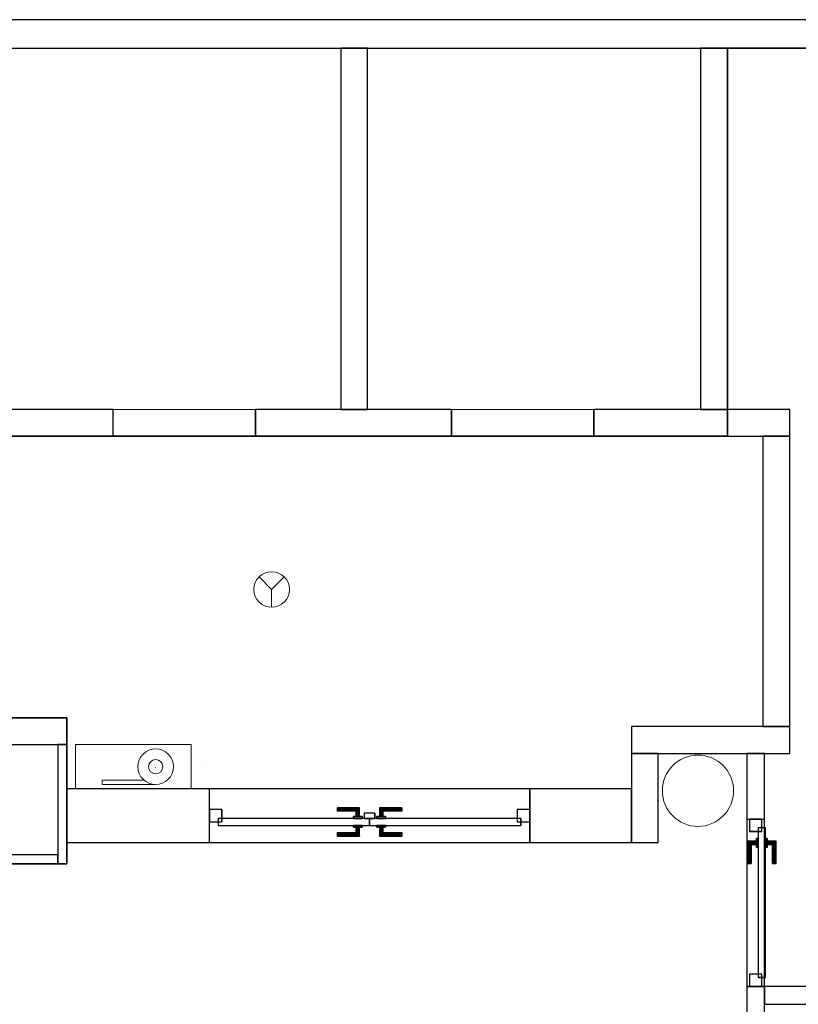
# Model space of a CAD drawing. Header units: metres. Extents: x 397.7 to 427.5, y 12.7 to 28.4.
# Tile 129 of 135: x 417.2 to 421.6, y 22.7 to 28.2. Entities that reach past the tile are written whole.
import ezdxf

# ---------------------------------------------------------------- set-up
doc = ezdxf.new("R2010")
doc.units = ezdxf.units.M
doc.layers.add('01_CARPINTERIA', color=5, linetype='Continuous', lineweight=25, true_color=0x0000ff)
doc.layers.add('01_SUELOS', color=7, linetype='Continuous', lineweight=25, true_color=0x007f00)
for name, color, linetype, lineweight in [('A-COLS-____-MCUT', 7, 'Continuous', 18), ('A-COLS-____-OTLN', 7, 'Continuous', 18), ('A-DETL-GENF-OTLN', 7, 'Continuous', 18), ('A-GENM-____-OTLN', 7, 'Continuous', 18), ('A-WALL-____-MCUT', 7, 'Continuous', 25), ('A-WALL-____-OTLN', 7, 'Continuous', 25)]:
    doc.layers.add(name, color=color, linetype=linetype, lineweight=lineweight)

# ---------------------------------------------------------------- blocks, each defined once
blk = doc.blocks.new('Family - Evans P3-156163-06_PCI_P3')
at = {"layer": 'A-WALL-____-MCUT', "color": 253, "true_color": 0xaaaaaa}
for p, q in [((0.67, 0.05), (0, 0.05)), ((0, 0.05), (0, 0)), ((0, 0), (0.67, 0)), ((0.67, 0), (0.67, 0.05))]:
    blk.add_line(p, q, dxfattribs=at)
at = {"layer": 'A-WALL-____-OTLN', "color": 253, "true_color": 0xaaaaaa}
for p, q in [((0.67, 0.05), (0, 0.05)), ((0, 0.05), (0, 0)), ((0, 0), (0.67, 0)), ((0.67, 0), (0.67, 0.05))]:
    blk.add_line(p, q, dxfattribs=at)
at = {"layer": 'A-WALL-____-OTLN', "color": 253, "lineweight": 18, "true_color": 0xaaaaaa}
blk.add_line((0, 0), (0.7408, 0), dxfattribs=at)
blk = doc.blocks.new('Family - Pilar P3-156307-06_PCI_P3')
at = {"layer": 'A-COLS-____-MCUT', "color": 253, "true_color": 0xaaaaaa}
for start, end in [(360, 180), (180, 360)]:
    blk.add_arc((0.2, 0.2), 0.2, start, end, dxfattribs=at)
at = {"layer": 'A-COLS-____-OTLN', "color": 253, "true_color": 0xaaaaaa}
for start, end in [(360, 180), (180, 360)]:
    blk.add_arc((0.2, 0.2), 0.2, start, end, dxfattribs=at)
blk = doc.blocks.new('Family - Evans P3-156349-06_PCI_P3')
at = {"layer": 'A-WALL-____-MCUT', "color": 253, "true_color": 0xaaaaaa}
for p, q in [((25.5877, 0.16), (0.0332, 0.16)), ((0, 0), (25.556, 0))]:
    blk.add_line(p, q, dxfattribs=at)
at = {"layer": 'A-WALL-____-OTLN', "color": 253, "true_color": 0xaaaaaa}
for p, q in [((25.5877, 0.16), (0.0332, 0.16)), ((0, 0), (25.556, 0))]:
    blk.add_line(p, q, dxfattribs=at)
at = {"layer": 'A-WALL-____-OTLN', "color": 253, "lineweight": 18, "true_color": 0xaaaaaa}
blk.add_line((0, 0), (25.556, 0), dxfattribs=at)
blk = doc.blocks.new('Family - Evans P3-156355-06_PCI_P3')
at = {"layer": 'A-WALL-____-MCUT', "color": 253, "true_color": 0xaaaaaa}
for p, q in [((2.0288, 0.15), (0, 0.15)), ((0, 0.15), (0, 0)), ((2.0288, 0), (2.0288, 0.15)), ((0, 0), (2.0288, 0))]:
    blk.add_line(p, q, dxfattribs=at)
at = {"layer": 'A-WALL-____-OTLN', "color": 253, "true_color": 0xaaaaaa}
for p, q in [((2.0288, 0.15), (0, 0.15)), ((0, 0.15), (0, 0)), ((2.0288, 0), (2.0288, 0.15)), ((0, 0), (2.0288, 0))]:
    blk.add_line(p, q, dxfattribs=at)
at = {"layer": 'A-WALL-____-OTLN', "color": 253, "lineweight": 18, "true_color": 0xaaaaaa}
blk.add_line((0, 0), (2.0288, 0), dxfattribs=at)
blk = doc.blocks.new('Family - Paviment P3-156431-06_PCI_P3')
at = {"layer": '01_SUELOS', "color": 9, "true_color": 0xaad4aa}
for p, q in [((22.8618, 14.9576), (22.8618, 12.7788)), ((22.8618, 12.7788), (22.8618, 14.9576)), ((28.518, 14.9576), (22.8618, 14.9576)), ((22.8618, 14.9576), (28.518, 14.9576)), ((22.8618, 12.7788), (18.6318, 12.7788)), ((18.6318, 12.7788), (22.8618, 12.7788)), ((12.5318, 11.1988), (19.1518, 11.1988)), ((19.1518, 11.1988), (12.5318, 11.1988)), ((19.1518, 11.1988), (19.1518, 10.3788)), ((19.1518, 10.3788), (19.1518, 11.1988)), ((19.1518, 10.3788), (18.6718, 10.3788)), ((18.6718, 10.3788), (19.1518, 10.3788))]:
    blk.add_line(p, q, dxfattribs=at)
blk = doc.blocks.new('Family - Evans P3-156435-06_PCI_P3')
at = {"layer": 'A-WALL-____-MCUT', "color": 253, "true_color": 0xaaaaaa}
for p, q in [((2.0288, 0.15), (0, 0.15)), ((0, 0.15), (0, 0)), ((2.0288, 0), (2.0288, 0.15)), ((0, 0), (2.0288, 0))]:
    blk.add_line(p, q, dxfattribs=at)
at = {"layer": 'A-WALL-____-OTLN', "color": 253, "true_color": 0xaaaaaa}
for p, q in [((2.0288, 0.15), (0, 0.15)), ((0, 0.15), (0, 0)), ((2.0288, 0), (2.0288, 0.15)), ((0, 0), (2.0288, 0))]:
    blk.add_line(p, q, dxfattribs=at)
at = {"layer": 'A-WALL-____-OTLN', "color": 253, "lineweight": 18, "true_color": 0xaaaaaa}
blk.add_line((0, 0), (2.0288, 0), dxfattribs=at)
blk = doc.blocks.new('Family - LONDR55-XX_ZZ-ARQ-CAA-M3D-Londres55-156451-06_PCI_P3')
at = {"layer": '01_CARPINTERIA', "color": 161, "true_color": 0xaaaaff}
for p, q in [((0.719, 0.1487), (0.719, 0.15)), ((0.719, 0.15), (0.719, 0.1487)), ((0.844, 0.15), (0.719, 0.15)), ((0.719, 0.145), (0.719, 0.1487)), ((0.719, 0.1487), (0.719, 0.145)), ((0.8427, 0.1487), (0.719, 0.1487)), ((0.8427, 0.1487), (0.719, 0.1487)), ((0.719, 0.14), (0.719, 0.145)), ((0.719, 0.145), (0.719, 0.14)), ((0.839, 0.145), (0.719, 0.145)), ((0.839, 0.145), (0.719, 0.145)), ((0.719, 0.135), (0.719, 0.14)), ((0.719, 0.14), (0.719, 0.135)), ((0.719, 0.14), (0.834, 0.14)), ((0.834, 0.14), (0.719, 0.14)), ((0.719, 0.135), (0.719, 0.1313)), ((0.719, 0.1313), (0.719, 0.135)), ((0.829, 0.135), (0.719, 0.135)), ((0.829, 0.135), (0.719, 0.135)), ((0.719, 0.1313), (0.719, 0.13)), ((0.719, 0.13), (0.719, 0.1313)), ((0.8254, 0.1313), (0.719, 0.1313)), ((0.8254, 0.1313), (0.719, 0.1313)), ((0.824, 0.13), (0.719, 0.13)), ((0.824, 0.13), (0.8254, 0.1313)), ((0.8254, 0.1313), (0.824, 0.13)), ((0.824, 0.1), (0.824, 0.13)), ((0.8254, 0.1313), (0.829, 0.135)), ((0.829, 0.135), (0.8254, 0.1313)), ((0.8254, 0.1), (0.8254, 0.1313)), ((0.8254, 0.1), (0.8254, 0.1313)), ((0.829, 0.135), (0.834, 0.14)), ((0.834, 0.14), (0.829, 0.135)), ((0.829, 0.1), (0.829, 0.135)), ((0.829, 0.1), (0.829, 0.135)), ((0.839, 0.145), (0.834, 0.14)), ((0.834, 0.14), (0.839, 0.145)), ((0.834, 0.14), (0.834, 0.1)), ((0.834, 0.1), (0.834, 0.14)), ((0.8427, 0.1487), (0.839, 0.145)), ((0.839, 0.145), (0.8427, 0.1487)), ((0.839, 0.1), (0.839, 0.145)), ((0.839, 0.1), (0.839, 0.145)), ((0.844, 0.15), (0.8427, 0.1487)), ((0.8427, 0.1487), (0.844, 0.15)), ((0.8427, 0.1), (0.8427, 0.1487)), ((0.8427, 0.1), (0.8427, 0.1487)), ((0.844, 0.1), (0.844, 0.15)), ((0.9564, 0.1487), (0.955, 0.15)), ((0.955, 0.15), (0.955, 0.1)), ((0.955, 0.15), (0.9564, 0.1487)), ((1.08, 0.15), (0.955, 0.15)), ((0.96, 0.145), (0.9564, 0.1487)), ((0.9564, 0.1487), (0.9564, 0.1)), ((0.9564, 0.1487), (0.9564, 0.1)), ((0.9564, 0.1487), (0.96, 0.145)), ((1.08, 0.1487), (0.9564, 0.1487)), ((1.08, 0.1487), (0.9564, 0.1487)), ((0.965, 0.14), (0.96, 0.145)), ((0.96, 0.145), (0.96, 0.1)), ((0.96, 0.145), (0.96, 0.1)), ((0.96, 0.145), (0.965, 0.14)), ((1.08, 0.145), (0.96, 0.145)), ((1.08, 0.145), (0.96, 0.145)), ((0.965, 0.1), (0.965, 0.14)), ((0.965, 0.14), (0.965, 0.1)), ((0.965, 0.14), (0.97, 0.135)), ((0.97, 0.135), (0.965, 0.14)), ((0.965, 0.14), (1.08, 0.14)), ((1.08, 0.14), (0.965, 0.14)), ((0.97, 0.135), (0.97, 0.1)), ((0.97, 0.135), (0.9737, 0.1313)), ((0.9737, 0.1313), (0.97, 0.135)), ((0.97, 0.135), (0.97, 0.1)), ((1.08, 0.135), (0.97, 0.135)), ((1.08, 0.135), (0.97, 0.135)), ((0.9737, 0.1313), (0.9737, 0.1)), ((0.9737, 0.1313), (0.975, 0.13)), ((0.975, 0.13), (0.9737, 0.1313)), ((0.9737, 0.1313), (0.9737, 0.1)), ((1.08, 0.1313), (0.9737, 0.1313)), ((1.08, 0.1313), (0.9737, 0.1313)), ((0.975, 0.13), (0.975, 0.1)), ((1.08, 0.13), (0.975, 0.13)), ((1.08, 0.1487), (1.08, 0.15)), ((1.08, 0.15), (1.08, 0.1487)), ((1.08, 0.145), (1.08, 0.1487)), ((1.08, 0.1487), (1.08, 0.145)), ((1.08, 0.145), (1.08, 0.14)), ((1.08, 0.14), (1.08, 0.145)), ((1.08, 0.14), (1.08, 0.135)), ((1.08, 0.135), (1.08, 0.14)), ((1.08, 0.135), (1.08, 0.1313)), ((1.08, 0.1313), (1.08, 0.135)), ((1.08, 0.1313), (1.08, 0.13)), ((1.08, 0.13), (1.08, 0.1313)), ((0.07, 0.07), (0, 0.07)), ((0, 0.07), (0, 0)), ((0.07, 0.07), (0, 0.07)), ((0, 0), (0, 0.07)), ((0.899, 0.09), (0.05, 0.09)), ((0.05, 0.09), (0.05, 0.05)), ((0.899, 0.09), (0.05, 0.09)), ((0.05, 0.05), (0.05, 0.09)), ((0.07, 0), (0.07, 0.07)), ((0.07, 0), (0.07, 0.07)), ((0.859, 0.1), (0.809, 0.1)), ((0.809, 0.1), (0.859, 0.1)), ((0.809, 0.09), (0.809, 0.1)), ((0.809, 0.09), (0.809, 0.1)), ((0.859, 0.09), (0.809, 0.09)), ((0.809, 0.09), (0.859, 0.09)), ((0.8254, 0.1), (0.824, 0.1)), ((0.824, 0.1), (0.8254, 0.1)), ((0.829, 0.1), (0.8254, 0.1)), ((0.8254, 0.1), (0.829, 0.1)), ((0.834, 0.1), (0.829, 0.1)), ((0.829, 0.1), (0.834, 0.1)), ((0.839, 0.1), (0.834, 0.1)), ((0.834, 0.1), (0.839, 0.1)), ((0.839, 0.1), (0.8427, 0.1)), ((0.8427, 0.1), (0.839, 0.1)), ((0.8427, 0.1), (0.844, 0.1)), ((0.844, 0.1), (0.8427, 0.1)), ((0.859, 0.09), (0.859, 0.1)), ((0.859, 0.1), (0.859, 0.09)), ((0.899, 0.05), (0.899, 0.09)), ((0.899, 0.05), (0.899, 0.09)), ((1.7491, 0.09), (0.9, 0.09)), ((0.9, 0.09), (0.9, 0.05)), ((1.7491, 0.09), (0.9, 0.09)), ((0.9, 0.05), (0.9, 0.09)), ((0.99, 0.1), (0.94, 0.1)), ((0.94, 0.1), (0.99, 0.1)), ((0.94, 0.09), (0.94, 0.1)), ((0.94, 0.09), (0.94, 0.1)), ((0.99, 0.09), (0.94, 0.09)), ((0.94, 0.09), (0.99, 0.09)), ((0.9564, 0.1), (0.955, 0.1)), ((0.955, 0.1), (0.9564, 0.1)), ((0.96, 0.1), (0.9564, 0.1)), ((0.9564, 0.1), (0.96, 0.1)), ((0.965, 0.1), (0.96, 0.1)), ((0.96, 0.1), (0.965, 0.1)), ((0.97, 0.1), (0.965, 0.1)), ((0.965, 0.1), (0.97, 0.1)), ((0.97, 0.1), (0.9737, 0.1)), ((0.9737, 0.1), (0.97, 0.1)), ((0.9737, 0.1), (0.975, 0.1)), ((0.975, 0.1), (0.9737, 0.1)), ((0.99, 0.09), (0.99, 0.1)), ((0.99, 0.1), (0.99, 0.09)), ((1.7991, 0.07), (1.7291, 0.07)), ((1.7291, 0.07), (1.7291, 0)), ((1.7991, 0.07), (1.7291, 0.07)), ((1.7291, 0), (1.7291, 0.07)), ((1.7491, 0.05), (1.7491, 0.09)), ((1.7491, 0.05), (1.7491, 0.09)), ((1.7991, 0), (1.7991, 0.07)), ((1.7991, 0), (1.7991, 0.07)), ((0, 0), (0.07, 0)), ((0, 0), (0.07, 0)), ((0.05, 0.05), (0.899, 0.05)), ((0.05, 0.05), (0.899, 0.05)), ((0.719, 0.0087), (0.719, 0.01)), ((0.719, 0.01), (0.719, 0.0087)), ((0.719, 0.01), (0.824, 0.01)), ((0.719, 0.005), (0.719, 0.0087)), ((0.719, 0.0087), (0.719, 0.005)), ((0.719, 0.0087), (0.8254, 0.0087)), ((0.719, 0.0087), (0.8254, 0.0087)), ((0.719, 0), (0.719, 0.005)), ((0.719, 0.005), (0.719, 0)), ((0.719, 0.005), (0.829, 0.005)), ((0.719, 0.005), (0.829, 0.005)), ((0.719, -0.005), (0.719, 0)), ((0.719, 0), (0.719, -0.005)), ((0.834, 0), (0.719, 0)), ((0.719, 0), (0.834, 0)), ((0.809, 0.05), (0.859, 0.05)), ((0.859, 0.05), (0.809, 0.05)), ((0.809, 0.04), (0.809, 0.05)), ((0.809, 0.04), (0.809, 0.05)), ((0.809, 0.04), (0.859, 0.04)), ((0.859, 0.04), (0.809, 0.04)), ((0.8254, 0.04), (0.824, 0.04)), ((0.824, 0.04), (0.8254, 0.04)), ((0.824, 0.01), (0.824, 0.04)), ((0.8254, 0.0087), (0.824, 0.01)), ((0.824, 0.01), (0.8254, 0.0087)), ((0.829, 0.04), (0.8254, 0.04)), ((0.8254, 0.04), (0.829, 0.04)), ((0.8254, 0.0087), (0.8254, 0.04)), ((0.8254, 0.0087), (0.8254, 0.04)), ((0.829, 0.005), (0.8254, 0.0087)), ((0.8254, 0.0087), (0.829, 0.005)), ((0.829, 0.04), (0.834, 0.04)), ((0.834, 0.04), (0.829, 0.04)), ((0.829, 0.005), (0.829, 0.04)), ((0.829, 0.005), (0.829, 0.04)), ((0.834, 0), (0.829, 0.005)), ((0.829, 0.005), (0.834, 0)), ((0.834, 0.04), (0.839, 0.04)), ((0.839, 0.04), (0.834, 0.04)), ((0.834, 0.04), (0.834, 0)), ((0.834, 0), (0.834, 0.04)), ((0.839, -0.005), (0.834, 0)), ((0.839, 0.04), (0.8427, 0.04)), ((0.8427, 0.04), (0.839, 0.04)), ((0.839, -0.005), (0.839, 0.04)), ((0.839, -0.005), (0.839, 0.04)), ((0.8427, 0.04), (0.844, 0.04)), ((0.844, 0.04), (0.8427, 0.04)), ((0.8427, -0.0087), (0.8427, 0.04)), ((0.8427, -0.0087), (0.8427, 0.04)), ((0.844, -0.01), (0.844, 0.04)), ((0.859, 0.04), (0.859, 0.05)), ((0.859, 0.05), (0.859, 0.04)), ((0.93, 0.05), (0.87, 0.05)), ((0.87, 0.05), (0.87, 0.02)), ((0.93, 0.05), (0.87, 0.05)), ((0.87, 0.02), (0.87, 0.05)), ((0.87, 0.02), (0.93, 0.02)), ((0.87, 0.02), (0.93, 0.02)), ((0.9, 0.05), (1.7491, 0.05)), ((0.9, 0.05), (1.7491, 0.05)), ((0.93, 0.02), (0.93, 0.05)), ((0.93, 0.02), (0.93, 0.05)), ((0.94, 0.05), (0.99, 0.05)), ((0.99, 0.05), (0.94, 0.05)), ((0.94, 0.04), (0.94, 0.05)), ((0.94, 0.04), (0.94, 0.05)), ((0.94, 0.04), (0.99, 0.04)), ((0.99, 0.04), (0.94, 0.04)), ((0.9564, 0.04), (0.955, 0.04)), ((0.955, 0.04), (0.9564, 0.04)), ((0.955, 0.04), (0.955, -0.01)), ((0.96, 0.04), (0.9564, 0.04)), ((0.9564, 0.04), (0.96, 0.04)), ((0.9564, 0.04), (0.9564, -0.0087)), ((0.9564, 0.04), (0.9564, -0.0087)), ((0.96, 0.04), (0.965, 0.04)), ((0.965, 0.04), (0.96, 0.04)), ((0.96, 0.04), (0.96, -0.005)), ((0.96, 0.04), (0.96, -0.005)), ((0.96, -0.005), (0.965, 0)), ((0.965, 0), (0.96, -0.005)), ((0.965, 0.04), (0.97, 0.04)), ((0.97, 0.04), (0.965, 0.04)), ((0.965, 0), (0.965, 0.04)), ((0.965, 0.04), (0.965, 0)), ((0.97, 0.005), (0.965, 0)), ((0.965, 0), (0.97, 0.005)), ((1.08, 0), (0.965, 0)), ((0.965, 0), (1.08, 0)), ((0.97, 0.04), (0.9737, 0.04)), ((0.9737, 0.04), (0.97, 0.04)), ((0.97, 0.04), (0.97, 0.005)), ((0.97, 0.04), (0.97, 0.005)), ((0.9737, 0.0087), (0.97, 0.005)), ((0.97, 0.005), (0.9737, 0.0087)), ((0.97, 0.005), (1.08, 0.005)), ((0.97, 0.005), (1.08, 0.005)), ((0.9737, 0.04), (0.975, 0.04)), ((0.975, 0.04), (0.9737, 0.04)), ((0.9737, 0.04), (0.9737, 0.0087)), ((0.9737, 0.04), (0.9737, 0.0087)), ((0.975, 0.01), (0.9737, 0.0087)), ((0.9737, 0.0087), (0.975, 0.01)), ((0.9737, 0.0087), (1.08, 0.0087)), ((0.9737, 0.0087), (1.08, 0.0087)), ((0.975, 0.04), (0.975, 0.01)), ((0.975, 0.01), (1.08, 0.01)), ((0.99, 0.04), (0.99, 0.05)), ((0.99, 0.05), (0.99, 0.04)), ((1.08, 0.0087), (1.08, 0.01)), ((1.08, 0.01), (1.08, 0.0087)), ((1.08, 0.005), (1.08, 0.0087)), ((1.08, 0.0087), (1.08, 0.005)), ((1.08, 0.005), (1.08, 0)), ((1.08, 0), (1.08, 0.005)), ((1.08, 0), (1.08, -0.005)), ((1.08, -0.005), (1.08, 0)), ((1.7291, 0), (1.7991, 0)), ((1.7291, 0), (1.7991, 0)), ((0.719, -0.005), (0.719, -0.0087)), ((0.719, -0.0087), (0.719, -0.005)), ((0.719, -0.005), (0.839, -0.005)), ((0.719, -0.005), (0.839, -0.005)), ((0.719, -0.0087), (0.719, -0.01)), ((0.719, -0.01), (0.719, -0.0087)), ((0.719, -0.0087), (0.8427, -0.0087)), ((0.719, -0.0087), (0.8427, -0.0087)), ((0.719, -0.01), (0.844, -0.01)), ((0.834, 0), (0.839, -0.005)), ((0.839, -0.005), (0.8427, -0.0087)), ((0.8427, -0.0087), (0.839, -0.005)), ((0.8427, -0.0087), (0.844, -0.01)), ((0.844, -0.01), (0.8427, -0.0087)), ((0.955, -0.01), (0.9564, -0.0087)), ((0.9564, -0.0087), (0.955, -0.01)), ((0.955, -0.01), (1.08, -0.01)), ((0.9564, -0.0087), (0.96, -0.005)), ((0.96, -0.005), (0.9564, -0.0087)), ((0.9564, -0.0087), (1.08, -0.0087)), ((0.9564, -0.0087), (1.08, -0.0087)), ((0.96, -0.005), (1.08, -0.005)), ((0.96, -0.005), (1.08, -0.005)), ((1.08, -0.005), (1.08, -0.0087)), ((1.08, -0.0087), (1.08, -0.005)), ((1.08, -0.0087), (1.08, -0.01)), ((1.08, -0.01), (1.08, -0.0087))]:
    blk.add_line(p, q, dxfattribs=at)
blk = doc.blocks.new('Family - Porta P3-156452-06_PCI_P3')
blk.add_blockref('Family - LONDR55-XX_ZZ-ARQ-CAA-M3D-Londres55-156451-06_PCI_P3', (0, 0))
blk = doc.blocks.new('Family - Evans P3-156524-06_PCI_P3')
at = {"layer": 'A-WALL-____-MCUT', "color": 253, "true_color": 0xaaaaaa}
for p, q in [((1.63, 0.15), (0, 0.15)), ((0, 0.15), (0, 0)), ((1.63, 0), (1.63, 0.15)), ((0, 0), (1.63, 0))]:
    blk.add_line(p, q, dxfattribs=at)
at = {"layer": 'A-WALL-____-OTLN', "color": 253, "true_color": 0xaaaaaa}
for p, q in [((1.63, 0.15), (0, 0.15)), ((0, 0.15), (0, 0)), ((1.63, 0), (1.63, 0.15)), ((0, 0), (1.63, 0))]:
    blk.add_line(p, q, dxfattribs=at)
at = {"layer": 'A-WALL-____-OTLN', "color": 253, "lineweight": 18, "true_color": 0xaaaaaa}
blk.add_line((0, 0), (1.63, 0), dxfattribs=at)
blk = doc.blocks.new('Family - Evans P3-156540-06_PCI_P3')
at = {"layer": 'A-WALL-____-MCUT', "color": 253, "true_color": 0xaaaaaa}
for p, q in [((0.8886, 0.15), (0, 0.15)), ((0, 0.15), (0, 0)), ((0.8886, 0), (0.8886, 0.15)), ((0, 0), (0.8886, 0))]:
    blk.add_line(p, q, dxfattribs=at)
at = {"layer": 'A-WALL-____-OTLN', "color": 253, "true_color": 0xaaaaaa}
for p, q in [((0.8886, 0.15), (0, 0.15)), ((0, 0.15), (0, 0)), ((0.8886, 0), (0.8886, 0.15)), ((0, 0), (0.8886, 0))]:
    blk.add_line(p, q, dxfattribs=at)
at = {"layer": 'A-WALL-____-OTLN', "color": 253, "lineweight": 18, "true_color": 0xaaaaaa}
blk.add_line((0, 0), (0.8886, 0), dxfattribs=at)
blk = doc.blocks.new('Family - Evans P3-156549-06_PCI_P3')
at = {"layer": 'A-WALL-____-MCUT', "color": 253, "true_color": 0xaaaaaa}
for p, q in [((5.34, 0.15), (0, 0.15)), ((0, 0.15), (0, 0)), ((5.34, 0), (5.34, 0.15)), ((6.58, 0.15), (6.58, 0)), ((6.62, 0.15), (6.58, 0.15)), ((6.62, 0), (6.62, 0.15)), ((0, 0), (5.34, 0)), ((6.58, 0), (6.62, 0))]:
    blk.add_line(p, q, dxfattribs=at)
at = {"layer": 'A-WALL-____-OTLN', "color": 253, "true_color": 0xaaaaaa}
for p, q in [((6.62, 0.15), (0, 0.15)), ((0, 0.15), (0, 0)), ((6.58, 0.15), (5.34, 0.15)), ((5.34, 0.15), (5.34, 0)), ((6.58, 0.15), (6.58, 0)), ((6.62, 0), (6.62, 0.15)), ((0, 0), (6.62, 0)), ((5.34, 0), (6.58, 0))]:
    blk.add_line(p, q, dxfattribs=at)
at = {"layer": 'A-WALL-____-OTLN', "color": 253, "lineweight": 18, "true_color": 0xaaaaaa}
blk.add_line((0, 0), (6.62, 0), dxfattribs=at)
blk = doc.blocks.new('Family - Mampara P3-156562-06_PCI_P3')
at = {"layer": 'A-WALL-____-MCUT', "color": 253, "true_color": 0xaaaaaa}
for p, q in [((0.3687, 0.1), (0, 0.1)), ((0, 0.1), (0, 0)), ((0.3687, 0), (0.3687, 0.1)), ((1.4587, 0.1), (1.3087, 0.1)), ((1.3087, 0.1), (1.3087, 0)), ((0, 0), (0.3687, 0)), ((1.3087, 0), (1.4587, 0))]:
    blk.add_line(p, q, dxfattribs=at)
at = {"layer": 'A-WALL-____-OTLN', "color": 253, "true_color": 0xaaaaaa}
for p, q in [((10.9988, 0.1), (0, 0.1)), ((0, 0.1), (0, 0)), ((0.3687, 0), (0.3687, 0.1)), ((1.3087, 0.1), (0.3687, 0.1)), ((1.3087, 0), (1.3087, 0.1)), ((0, 0), (10.9988, 0)), ((0.3687, 0), (1.3087, 0))]:
    blk.add_line(p, q, dxfattribs=at)
at = {"layer": 'A-WALL-____-OTLN', "color": 253, "lineweight": 18, "true_color": 0xaaaaaa}
blk.add_line((0, 0), (10.9988, 0), dxfattribs=at)
blk = doc.blocks.new('Family - Vano porta P3-156568-06_PCI_P3')
at = {"layer": 'A-GENM-____-OTLN', "color": 253, "true_color": 0xaaaaaa}
for p, q in [((421.3659, 23.7407), (421.2659, 23.7407)), ((421.2659, 23.7407), (421.2659, 22.8007)), ((421.3659, 23.7407), (421.2659, 23.7407)), ((421.2659, 22.8007), (421.2659, 23.7407)), ((421.3659, 22.8007), (421.3659, 23.7407)), ((421.3659, 23.7407), (421.3659, 22.8007)), ((421.2659, 22.8007), (421.3659, 22.8007)), ((421.3659, 22.8007), (421.2659, 22.8007))]:
    blk.add_line(p, q, dxfattribs=at)
blk = doc.blocks.new('Family - Evans P3-156606-06_PCI_P3')
at = {"layer": 'A-WALL-____-MCUT', "color": 253, "true_color": 0xaaaaaa}
for p, q in [((0.13, 0.15), (0, 0.15)), ((0, 0.15), (0, 0)), ((0.13, 0), (0.13, 0.15)), ((1.76, 0.15), (0.98, 0.15)), ((0.98, 0.15), (0.98, 0)), ((1.76, 0), (1.76, 0.15)), ((3.66, 0.15), (2.56, 0.15)), ((2.56, 0.15), (2.56, 0)), ((3.66, 0), (3.66, 0.15)), ((5.56, 0.15), (4.46, 0.15)), ((4.46, 0.15), (4.46, 0)), ((5.56, 0), (5.56, 0.15)), ((0, 0), (0.13, 0)), ((0.98, 0), (1.76, 0)), ((2.56, 0), (3.66, 0)), ((4.46, 0), (5.56, 0))]:
    blk.add_line(p, q, dxfattribs=at)
at = {"layer": 'A-WALL-____-OTLN', "color": 253, "true_color": 0xaaaaaa}
for p, q in [((0, 0), (0, 0.15)), ((0, 0.15), (0.13, 0.15)), ((0.13, 0), (0.13, 0.15)), ((0.98, 0), (0.98, 0.15)), ((1.76, 0.15), (0.98, 0.15)), ((1.76, 0), (1.76, 0.15)), ((3.66, 0.15), (2.56, 0.15)), ((2.56, 0), (2.56, 0.15)), ((3.66, 0.15), (3.66, 0)), ((4.46, 0), (4.46, 0.15)), ((5.56, 0.15), (4.46, 0.15)), ((5.56, 0), (5.56, 0.15)), ((0.98, 0), (1.76, 0)), ((4.46, 0), (5.56, 0)), ((0.13, 0), (0, 0)), ((3.66, 0), (2.56, 0))]:
    blk.add_line(p, q, dxfattribs=at)
at = {"layer": 'A-WALL-____-OTLN', "color": 253, "lineweight": 18, "true_color": 0xaaaaaa}
blk.add_line((0, 0), (5.56, 0), dxfattribs=at)
blk = doc.blocks.new('Family - Vano porta P3-156608-06_PCI_P3')
at = {"layer": 'A-GENM-____-OTLN', "color": 253, "true_color": 0xaaaaaa}
for p, q in [((419.607, 26.0395), (419.607, 25.8895)), ((420.407, 26.0395), (419.607, 26.0395)), ((419.607, 26.0395), (419.607, 25.8895)), ((419.607, 26.0395), (420.407, 26.0395)), ((420.407, 25.8895), (420.407, 26.0395)), ((420.407, 26.0395), (420.407, 25.8895)), ((419.607, 25.8895), (420.407, 25.8895)), ((420.407, 25.8895), (419.607, 25.8895))]:
    blk.add_line(p, q, dxfattribs=at)
blk = doc.blocks.new('Family - Vano porta P3-156610-06_PCI_P3')
at = {"layer": 'A-GENM-____-OTLN', "color": 253, "true_color": 0xaaaaaa}
for p, q in [((417.707, 26.0395), (417.707, 25.8895)), ((418.507, 26.0395), (417.707, 26.0395)), ((417.707, 26.0395), (417.707, 25.8895)), ((417.707, 26.0395), (418.507, 26.0395)), ((418.507, 25.8895), (418.507, 26.0395)), ((418.507, 26.0395), (418.507, 25.8895)), ((417.707, 25.8895), (418.507, 25.8895)), ((418.507, 25.8895), (417.707, 25.8895))]:
    blk.add_line(p, q, dxfattribs=at)
blk = doc.blocks.new('Family - Evans P3-156705-06_PCI_P3')
at = {"layer": 'A-WALL-____-MCUT', "color": 253, "true_color": 0xaaaaaa}
for p, q in [((0.5, 0.15), (0, 0.15)), ((0, 0.15), (0, 0)), ((0.5, 0), (0.5, 0.15)), ((0, 0), (0.5, 0))]:
    blk.add_line(p, q, dxfattribs=at)
at = {"layer": 'A-WALL-____-OTLN', "color": 253, "true_color": 0xaaaaaa}
for p, q in [((0.5, 0.15), (0, 0.15)), ((0, 0.15), (0, 0)), ((0.5, 0), (0.5, 0.15)), ((0, 0), (0.5, 0))]:
    blk.add_line(p, q, dxfattribs=at)
at = {"layer": 'A-WALL-____-OTLN', "color": 253, "lineweight": 18, "true_color": 0xaaaaaa}
blk.add_line((0, 0), (0.5, 0), dxfattribs=at)
blk = doc.blocks.new('Family - Evans P3-156707-06_PCI_P3')
at = {"layer": 'A-WALL-____-MCUT', "color": 253, "true_color": 0xaaaaaa}
for p, q in [((1.86, 0.05), (0, 0.05)), ((0, 0.05), (0, 0)), ((0, 0), (1.86, 0)), ((1.86, 0), (1.86, 0.05))]:
    blk.add_line(p, q, dxfattribs=at)
at = {"layer": 'A-WALL-____-OTLN', "color": 253, "lineweight": 18, "true_color": 0xaaaaaa}
blk.add_line((-0.05, 0), (1.91, 0), dxfattribs=at)
at = {"layer": 'A-WALL-____-OTLN', "color": 253, "true_color": 0xaaaaaa}
for p, q in [((1.86, 0.05), (0, 0.05)), ((0, 0.05), (0, 0)), ((0, 0), (1.86, 0)), ((1.86, 0), (1.86, 0.05))]:
    blk.add_line(p, q, dxfattribs=at)
blk = doc.blocks.new('Family - Evans P3-156714-06_PCI_P3')
at = {"layer": 'A-WALL-____-MCUT', "color": 253, "true_color": 0xaaaaaa}
for p, q in [((0.5, 0.1), (0, 0.1)), ((0, 0.1), (0, 0)), ((0.5, 0), (0.5, 0.1)), ((0, 0), (0.5, 0))]:
    blk.add_line(p, q, dxfattribs=at)
at = {"layer": 'A-WALL-____-OTLN', "color": 253, "true_color": 0xaaaaaa}
for p, q in [((0.5, 0.1), (0, 0.1)), ((0, 0.1), (0, 0)), ((0.5, 0), (0.5, 0.1)), ((0, 0), (0.5, 0))]:
    blk.add_line(p, q, dxfattribs=at)
at = {"layer": 'A-WALL-____-OTLN', "color": 253, "lineweight": 18, "true_color": 0xaaaaaa}
blk.add_line((0, 0), (0.5, 0), dxfattribs=at)
blk = doc.blocks.new('Family - Evans P3-156716-06_PCI_P3')
at = {"layer": 'A-WALL-____-MCUT', "color": 253, "true_color": 0xaaaaaa}
for p, q in [((0.5714, 0.3), (0, 0.3)), ((0, 0.3), (0, 0)), ((0.5714, 0), (0.5714, 0.3)), ((2.3705, 0.3), (2.3705, 0)), ((3.1714, 0.3), (2.3705, 0.3)), ((3.1714, 0), (3.1714, 0.3)), ((0, 0), (0.5714, 0)), ((2.3705, 0), (3.1714, 0))]:
    blk.add_line(p, q, dxfattribs=at)
at = {"layer": 'A-WALL-____-OTLN', "color": 253, "true_color": 0xaaaaaa}
for p, q in [((3.1714, 0.3), (0, 0.3)), ((0, 0.3), (0, 0)), ((2.3705, 0.3), (0.5714, 0.3)), ((0.5714, 0.3), (0.5714, 0)), ((2.3705, 0.3), (2.3705, 0)), ((3.1714, 0), (3.1714, 0.3)), ((0, 0), (3.1714, 0)), ((0.5714, 0), (2.3705, 0))]:
    blk.add_line(p, q, dxfattribs=at)
at = {"layer": 'A-WALL-____-OTLN', "color": 253, "lineweight": 18, "true_color": 0xaaaaaa}
blk.add_line((0, 0), (3.1714, 0), dxfattribs=at)
blk = doc.blocks.new('Family - Vano porta P3-156718-06_PCI_P3')
at = {"layer": 'A-GENM-____-OTLN', "color": 253, "true_color": 0xaaaaaa}
for p, q in [((418.2479, 23.9095), (418.2479, 23.6095)), ((420.047, 23.9095), (418.2479, 23.9095)), ((418.2479, 23.9095), (418.2479, 23.6095)), ((418.2479, 23.9095), (420.047, 23.9095)), ((420.047, 23.6095), (420.047, 23.9095)), ((420.047, 23.9095), (420.047, 23.6095)), ((418.2479, 23.6095), (420.047, 23.6095)), ((420.047, 23.6095), (418.2479, 23.6095))]:
    blk.add_line(p, q, dxfattribs=at)
blk = doc.blocks.new('Family - LONDR55-XX_ZZ-ARQ-CAA-M3D-Londres55-156804-06_PCI_P3')
at = {"layer": '01_CARPINTERIA', "color": 161, "true_color": 0xaaaaff}
for p, q in [((0.1263, 0.1487), (0.125, 0.15)), ((0.125, 0.15), (0.125, 0.1)), ((0.125, 0.15), (0.1263, 0.1487)), ((0.25, 0.15), (0.125, 0.15)), ((0.13, 0.145), (0.1263, 0.1487)), ((0.1263, 0.1487), (0.1263, 0.1)), ((0.1263, 0.1487), (0.1263, 0.1)), ((0.1263, 0.1487), (0.13, 0.145)), ((0.25, 0.1487), (0.1263, 0.1487)), ((0.25, 0.1487), (0.1263, 0.1487)), ((0.135, 0.14), (0.13, 0.145)), ((0.13, 0.145), (0.13, 0.1)), ((0.13, 0.145), (0.13, 0.1)), ((0.13, 0.145), (0.135, 0.14)), ((0.25, 0.145), (0.13, 0.145)), ((0.25, 0.145), (0.13, 0.145)), ((0.135, 0.1), (0.135, 0.14)), ((0.135, 0.14), (0.135, 0.1)), ((0.135, 0.14), (0.14, 0.135)), ((0.14, 0.135), (0.135, 0.14)), ((0.135, 0.14), (0.25, 0.14)), ((0.25, 0.14), (0.135, 0.14)), ((0.14, 0.135), (0.14, 0.1)), ((0.14, 0.135), (0.1437, 0.1313)), ((0.1437, 0.1313), (0.14, 0.135)), ((0.14, 0.135), (0.14, 0.1)), ((0.25, 0.135), (0.14, 0.135)), ((0.25, 0.135), (0.14, 0.135)), ((0.1437, 0.1313), (0.1437, 0.1)), ((0.1437, 0.1313), (0.145, 0.13)), ((0.145, 0.13), (0.1437, 0.1313)), ((0.1437, 0.1313), (0.1437, 0.1)), ((0.25, 0.1313), (0.1437, 0.1313)), ((0.25, 0.1313), (0.1437, 0.1313)), ((0.145, 0.13), (0.145, 0.1)), ((0.25, 0.13), (0.145, 0.13)), ((0.25, 0.1487), (0.25, 0.15)), ((0.25, 0.15), (0.25, 0.1487)), ((0.25, 0.145), (0.25, 0.1487)), ((0.25, 0.1487), (0.25, 0.145)), ((0.25, 0.145), (0.25, 0.14)), ((0.25, 0.14), (0.25, 0.145)), ((0.25, 0.14), (0.25, 0.135)), ((0.25, 0.135), (0.25, 0.14)), ((0.25, 0.135), (0.25, 0.1313)), ((0.25, 0.1313), (0.25, 0.135)), ((0.25, 0.1313), (0.25, 0.13)), ((0.25, 0.13), (0.25, 0.1313)), ((0.07, 0.07), (0, 0.07)), ((0, 0.07), (0, 0)), ((0.07, 0.07), (0, 0.07)), ((0, 0.07), (0, 0)), ((0.89, 0.09), (0.05, 0.09)), ((0.05, 0.09), (0.05, 0.05)), ((0.89, 0.09), (0.05, 0.09)), ((0.05, 0.09), (0.05, 0.05)), ((0.07, 0), (0.07, 0.07)), ((0.07, 0.07), (0.07, 0)), ((0.16, 0.1), (0.11, 0.1)), ((0.11, 0.1), (0.16, 0.1)), ((0.11, 0.1), (0.11, 0.09)), ((0.11, 0.09), (0.11, 0.1)), ((0.16, 0.09), (0.11, 0.09)), ((0.11, 0.09), (0.16, 0.09)), ((0.1263, 0.1), (0.125, 0.1)), ((0.125, 0.1), (0.1263, 0.1)), ((0.13, 0.1), (0.1263, 0.1)), ((0.1263, 0.1), (0.13, 0.1)), ((0.135, 0.1), (0.13, 0.1)), ((0.13, 0.1), (0.135, 0.1)), ((0.14, 0.1), (0.135, 0.1)), ((0.135, 0.1), (0.14, 0.1)), ((0.14, 0.1), (0.1437, 0.1)), ((0.1437, 0.1), (0.14, 0.1)), ((0.1437, 0.1), (0.145, 0.1)), ((0.145, 0.1), (0.1437, 0.1)), ((0.16, 0.1), (0.16, 0.09)), ((0.16, 0.1), (0.16, 0.09)), ((0.94, 0.07), (0.87, 0.07)), ((0.87, 0.07), (0.87, 0)), ((0.94, 0.07), (0.87, 0.07)), ((0.87, 0.07), (0.87, 0)), ((0.89, 0.05), (0.89, 0.09)), ((0.89, 0.09), (0.89, 0.05)), ((0.94, 0), (0.94, 0.07)), ((0.94, 0.07), (0.94, 0)), ((0, 0), (0.07, 0)), ((0, 0), (0.07, 0)), ((0.05, 0.05), (0.89, 0.05)), ((0.05, 0.05), (0.89, 0.05)), ((0.11, 0.05), (0.16, 0.05)), ((0.16, 0.05), (0.11, 0.05)), ((0.11, 0.05), (0.11, 0.04)), ((0.11, 0.04), (0.11, 0.05)), ((0.11, 0.04), (0.16, 0.04)), ((0.16, 0.04), (0.11, 0.04)), ((0.1263, 0.04), (0.125, 0.04)), ((0.125, 0.04), (0.1263, 0.04)), ((0.125, 0.04), (0.125, -0.01)), ((0.13, 0.04), (0.1263, 0.04)), ((0.1263, 0.04), (0.13, 0.04)), ((0.1263, 0.04), (0.1263, -0.0087)), ((0.1263, 0.04), (0.1263, -0.0087)), ((0.13, 0.04), (0.135, 0.04)), ((0.135, 0.04), (0.13, 0.04)), ((0.13, 0.04), (0.13, -0.005)), ((0.13, 0.04), (0.13, -0.005)), ((0.13, -0.005), (0.135, 0)), ((0.135, 0), (0.13, -0.005)), ((0.135, 0.04), (0.14, 0.04)), ((0.14, 0.04), (0.135, 0.04)), ((0.135, 0), (0.135, 0.04)), ((0.135, 0.04), (0.135, 0)), ((0.14, 0.005), (0.135, 0)), ((0.135, 0), (0.14, 0.005)), ((0.25, 0), (0.135, 0)), ((0.135, 0), (0.25, 0)), ((0.14, 0.04), (0.1437, 0.04)), ((0.1437, 0.04), (0.14, 0.04)), ((0.14, 0.04), (0.14, 0.005)), ((0.14, 0.04), (0.14, 0.005)), ((0.1437, 0.0087), (0.14, 0.005)), ((0.14, 0.005), (0.1437, 0.0087)), ((0.14, 0.005), (0.25, 0.005)), ((0.14, 0.005), (0.25, 0.005)), ((0.1437, 0.04), (0.145, 0.04)), ((0.145, 0.04), (0.1437, 0.04)), ((0.1437, 0.04), (0.1437, 0.0087)), ((0.1437, 0.04), (0.1437, 0.0087)), ((0.145, 0.01), (0.1437, 0.0087)), ((0.1437, 0.0087), (0.145, 0.01)), ((0.1437, 0.0087), (0.25, 0.0087)), ((0.1437, 0.0087), (0.25, 0.0087)), ((0.145, 0.04), (0.145, 0.01)), ((0.145, 0.01), (0.25, 0.01)), ((0.16, 0.05), (0.16, 0.04)), ((0.16, 0.05), (0.16, 0.04)), ((0.25, 0.0087), (0.25, 0.01)), ((0.25, 0.01), (0.25, 0.0087)), ((0.25, 0.005), (0.25, 0.0087)), ((0.25, 0.0087), (0.25, 0.005)), ((0.25, 0.005), (0.25, 0)), ((0.25, 0), (0.25, 0.005)), ((0.25, 0), (0.25, -0.005)), ((0.25, -0.005), (0.25, 0)), ((0.87, 0), (0.94, 0)), ((0.87, 0), (0.94, 0)), ((0.125, -0.01), (0.1263, -0.0087)), ((0.1263, -0.0087), (0.125, -0.01)), ((0.125, -0.01), (0.25, -0.01)), ((0.1263, -0.0087), (0.13, -0.005)), ((0.13, -0.005), (0.1263, -0.0087)), ((0.1263, -0.0087), (0.25, -0.0087)), ((0.1263, -0.0087), (0.25, -0.0087)), ((0.13, -0.005), (0.25, -0.005)), ((0.13, -0.005), (0.25, -0.005)), ((0.25, -0.005), (0.25, -0.0087)), ((0.25, -0.0087), (0.25, -0.005)), ((0.25, -0.0087), (0.25, -0.01)), ((0.25, -0.01), (0.25, -0.0087))]:
    blk.add_line(p, q, dxfattribs=at)
blk = doc.blocks.new('Family - Porta P3-156805-06_PCI_P3')
blk.add_blockref('Family - LONDR55-XX_ZZ-ARQ-CAA-M3D-Londres55-156804-06_PCI_P3', (0, 0))
blk = doc.blocks.new('LONDR55-XX_ZZ-ARQ-CAA-M3D-Londres55_ifc-1-06_PCI_P3')
at = {"layer": '01_CARPINTERIA', "color": 253, "lineweight": 18, "true_color": 0xaaaaaa}
for name, p, rotation in [('Family - Porta P3-156452-06_PCI_P3', (420.047, 23.7945), 180), ('Family - Porta P3-156805-06_PCI_P3', (421.2809, 23.7407), 270)]:
    blk.add_blockref(name, p, dxfattribs=dict(at, rotation=rotation))
at = {"layer": '01_SUELOS', "color": 253, "lineweight": 18, "true_color": 0xaaaaaa}
blk.add_blockref('Family - Paviment P3-156431-06_PCI_P3', (398.2952, 13.1106), dxfattribs=at)
at = {"layer": 'A-COLS-____-OTLN', "color": 253, "lineweight": 18, "true_color": 0xaaaaaa}
blk.add_blockref('Family - Pilar P3-156307-06_PCI_P3', (420.792, 23.6995), dxfattribs=at)
at = {"layer": 'A-GENM-____-OTLN', "color": 253, "lineweight": 18, "true_color": 0xaaaaaa}
for name in ['Family - Vano porta P3-156610-06_PCI_P3', 'Family - Vano porta P3-156608-06_PCI_P3', 'Family - Vano porta P3-156718-06_PCI_P3', 'Family - Vano porta P3-156568-06_PCI_P3']:
    blk.add_blockref(name, (0, 0), dxfattribs=at)
at = {"layer": 'A-WALL-____-OTLN', "color": 253, "lineweight": 18, "true_color": 0xaaaaaa}
for name, p, rotation in [('Family - Evans P3-156349-06_PCI_P3', (426.8464, 28.2282), 180), ('Family - Evans P3-156435-06_PCI_P3', (419.137, 26.0395), 90), ('Family - Evans P3-156355-06_PCI_P3', (421.157, 26.0395), 90), ('Family - Evans P3-156524-06_PCI_P3', (421.507, 24.2595), 90), ('Family - Evans P3-156549-06_PCI_P3', (417.447, 24.3095), 180), ('Family - Evans P3-156163-06_PCI_P3', (417.447, 23.4895), 90), ('Family - Evans P3-156540-06_PCI_P3', (421.507, 24.2595), 180), ('Family - Evans P3-156705-06_PCI_P3', (420.7684, 23.6095), 90), ('Family - Mampara P3-156562-06_PCI_P3', (421.2659, 24.1095), 270), ('Family - Evans P3-156716-06_PCI_P3', (420.6184, 23.9095), 180)]:
    blk.add_blockref(name, p, dxfattribs=dict(at, rotation=rotation))
for name, p in [('Family - Evans P3-156606-06_PCI_P3', (415.947, 25.8895)), ('Family - Evans P3-156707-06_PCI_P3', (415.537, 23.4895)), ('Family - Evans P3-156714-06_PCI_P3', (421.3659, 22.7007))]:
    blk.add_blockref(name, p, dxfattribs=at)
blk = doc.blocks.new('ZYR_12_01_08 Detectors - 01 Detector Òptic-539619-06_PCI_P3')
at = {"layer": 'A-DETL-GENF-OTLN', "color": 1, "true_color": 0xff0000}
for q in [(-0.0707, 0.0707), (0.0707, 0.0707), (0, -0.1)]:
    blk.add_line((0, 0), q, dxfattribs=at)
blk.add_circle((0, 0), 0.1, dxfattribs=at)
blk = doc.blocks.new('ZYR_12_01_03 BIE - BIE-631291-06_PCI_P3')
at = {"layer": 'A-DETL-GENF-OTLN', "color": 1, "true_color": 0xff0000}
for p, q in [((-0.325, 0), (-0.325, -0.25)), ((0.325, 0), (-0.325, 0)), ((-0.125, -0.025), (0.175, -0.025)), ((0.175, -0.05), (-0.059, -0.05)), ((0.175, -0.025), (0.175, -0.05)), ((0.325, -0.25), (0.325, 0)), ((-0.375, -0.1192), (-0.375, -0.1182)), ((-0.125, -0.1192), (-0.125, -0.1202)), ((-0.325, -0.25), (0.325, -0.25))]:
    blk.add_line(p, q, dxfattribs=at)
for radius in [0.1, 0.04]:
    blk.add_circle((-0.125, -0.125), radius, dxfattribs=at)

msp = doc.modelspace()

# ---------------------------------------------------------------- block references
at = {"lineweight": 5}
msp.add_blockref('LONDR55-XX_ZZ-ARQ-CAA-M3D-Londres55_ifc-1-06_PCI_P3', (0, 0), dxfattribs=at)
at = {"layer": 'A-DETL-GENF-OTLN', "color": 1, "true_color": 0xff0000}
msp.add_blockref('ZYR_12_01_08 Detectors - 01 Detector Òptic-539619-06_PCI_P3', (418.5975, 25.0295), dxfattribs=at)
at = {"layer": 'A-DETL-GENF-OTLN', "color": 1, "true_color": 0xff0000, "rotation": 180}
msp.add_blockref('ZYR_12_01_03 BIE - BIE-631291-06_PCI_P3', (417.8214, 23.9095), dxfattribs=at)

doc.saveas('drawing.dxf')
